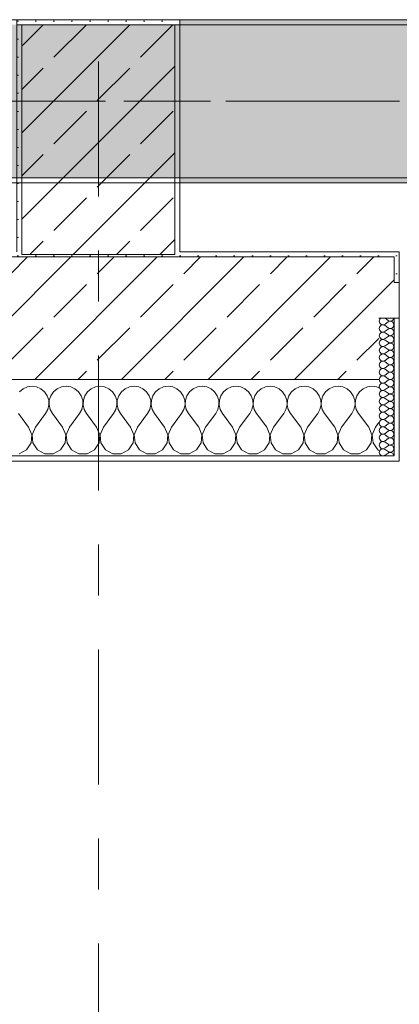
# Model space of a CAD drawing. Header units: metres. Extents: x -3.6 to 84.5, y -11 to 16.8.
# Tile 43 of 225: x 11.2 to 11.9, y -1.2 to 0.7. Entities that reach past the tile are written whole.
import ezdxf

# ---------------------------------------------------------------- set-up
doc = ezdxf.new("R2010")
doc.units = ezdxf.units.M
doc.header["$MEASUREMENT"] = 0
doc.linetypes.add('Achse', pattern=[0.2, 0.1, -0.05, 0, -0.05])
doc.linetypes.add('Strichlinie doppelt', pattern=[0.546806, 0.264583, -0.105833, 0.070556, -0.105833])
for name, color, linetype in [('451 - Universal.Achsen Raster', 7, 'Continuous'), ('604 - Struktur.Wand Aussen', 7, 'Continuous'), ('607 - Struktur.Stütze', 7, 'Continuous'), ('608 - Struktur.Träger', 7, 'Continuous')]:
    doc.layers.add(name, color=color, linetype=linetype)
pattern_1 = [(45, (0, 0), (-0.08485281, 0.08485281), []), (45, (-0.04243, 0.04243), (-0.08485281, 0.08485281), [0.09, -0.03])]
pattern_2 = [(45, (0, 0), (-0.01767767, 0.01767767), [0, -0.025])]
pattern_3 = [(0, (0, 0), (0, 0.08660254), [0, -0.05]), (0, (0.025, 0.0433), (0, 0.08660254), [0, -0.05])]

# ---------------------------------------------------------------- blocks, each defined once
blk = doc.blocks.new('*X72')
at = {"layer": '604 - Struktur.Wand Aussen', "color": 7, "linetype": 'Continuous', "lineweight": 5}
for p, q in [((11.1825, -0.0133), (11.1754, -0.0192)), ((11.1909, -0.0096), (11.1825, -0.0133)), ((11.2, -0.0083), (11.1909, -0.0096)), ((11.2091, -0.0096), (11.2, -0.0083)), ((11.2175, -0.0133), (11.2091, -0.0096)), ((11.2246, -0.0192), (11.2175, -0.0133)), ((11.2298, -0.0268), (11.2246, -0.0192)), ((11.2421, -0.0192), (11.2369, -0.0268)), ((11.2491, -0.0133), (11.2421, -0.0192)), ((11.2576, -0.0096), (11.2491, -0.0133)), ((11.2667, -0.0083), (11.2576, -0.0096)), ((11.2758, -0.0096), (11.2667, -0.0083)), ((11.2842, -0.0133), (11.2758, -0.0096)), ((11.2913, -0.0192), (11.2842, -0.0133)), ((11.2965, -0.0268), (11.2913, -0.0192)), ((11.3087, -0.0192), (11.3035, -0.0268)), ((11.3158, -0.0133), (11.3087, -0.0192)), ((11.3242, -0.0096), (11.3158, -0.0133)), ((11.3333, -0.0083), (11.3242, -0.0096)), ((11.3424, -0.0096), (11.3333, -0.0083)), ((11.3509, -0.0133), (11.3424, -0.0096)), ((11.3579, -0.0192), (11.3509, -0.0133)), ((11.3631, -0.0268), (11.3579, -0.0192)), ((11.3754, -0.0192), (11.3702, -0.0268)), ((11.3825, -0.0133), (11.3754, -0.0192)), ((11.3909, -0.0096), (11.3825, -0.0133)), ((11.4, -0.0083), (11.3909, -0.0096)), ((11.4091, -0.0096), (11.4, -0.0083)), ((11.4175, -0.0133), (11.4091, -0.0096)), ((11.4246, -0.0192), (11.4175, -0.0133)), ((11.4298, -0.0268), (11.4246, -0.0192)), ((11.4421, -0.0192), (11.4369, -0.0268)), ((11.4491, -0.0133), (11.4421, -0.0192)), ((11.4576, -0.0096), (11.4491, -0.0133)), ((11.4667, -0.0083), (11.4576, -0.0096)), ((11.4758, -0.0096), (11.4667, -0.0083)), ((11.4842, -0.0133), (11.4758, -0.0096)), ((11.4913, -0.0192), (11.4842, -0.0133)), ((11.4965, -0.0268), (11.4913, -0.0192)), ((11.5087, -0.0192), (11.5035, -0.0268)), ((11.5158, -0.0133), (11.5087, -0.0192)), ((11.5242, -0.0096), (11.5158, -0.0133)), ((11.5333, -0.0083), (11.5242, -0.0096)), ((11.5424, -0.0096), (11.5333, -0.0083)), ((11.5509, -0.0133), (11.5424, -0.0096)), ((11.5579, -0.0192), (11.5509, -0.0133)), ((11.5631, -0.0268), (11.5579, -0.0192)), ((11.5754, -0.0192), (11.5702, -0.0268)), ((11.5825, -0.0133), (11.5754, -0.0192)), ((11.5909, -0.0096), (11.5825, -0.0133)), ((11.6, -0.0083), (11.5909, -0.0096)), ((11.6091, -0.0096), (11.6, -0.0083)), ((11.6175, -0.0133), (11.6091, -0.0096)), ((11.6246, -0.0192), (11.6175, -0.0133)), ((11.6298, -0.0268), (11.6246, -0.0192)), ((11.6421, -0.0192), (11.6369, -0.0268)), ((11.6491, -0.0133), (11.6421, -0.0192)), ((11.6576, -0.0096), (11.6491, -0.0133)), ((11.6667, -0.0083), (11.6576, -0.0096)), ((11.6758, -0.0096), (11.6667, -0.0083)), ((11.6842, -0.0133), (11.6758, -0.0096)), ((11.6913, -0.0192), (11.6842, -0.0133)), ((11.6965, -0.0268), (11.6913, -0.0192)), ((11.7087, -0.0192), (11.7035, -0.0268)), ((11.7158, -0.0133), (11.7087, -0.0192)), ((11.7242, -0.0096), (11.7158, -0.0133)), ((11.7333, -0.0083), (11.7242, -0.0096)), ((11.7424, -0.0096), (11.7333, -0.0083)), ((11.7509, -0.0133), (11.7424, -0.0096)), ((11.7579, -0.0192), (11.7509, -0.0133)), ((11.7631, -0.0268), (11.7579, -0.0192)), ((11.7754, -0.0192), (11.7702, -0.0268)), ((11.7825, -0.0133), (11.7754, -0.0192)), ((11.7909, -0.0096), (11.7825, -0.0133)), ((11.8, -0.0083), (11.7909, -0.0096)), ((11.8091, -0.0096), (11.8, -0.0083)), ((11.8175, -0.0133), (11.8091, -0.0096)), ((11.8246, -0.0192), (11.8175, -0.0133)), ((11.8298, -0.0268), (11.8246, -0.0192)), ((11.8421, -0.0192), (11.8369, -0.0268)), ((11.8491, -0.0133), (11.8421, -0.0192)), ((11.8576, -0.0096), (11.8491, -0.0133)), ((11.8667, -0.0083), (11.8576, -0.0096)), ((11.8758, -0.0096), (11.8667, -0.0083)), ((11.88, -0.0115), (11.8758, -0.0096)), ((11.2328, -0.0355), (11.2298, -0.0268)), ((11.2332, -0.0447), (11.2328, -0.0355)), ((11.2339, -0.0355), (11.2335, -0.0447)), ((11.2369, -0.0268), (11.2339, -0.0355)), ((11.2994, -0.0355), (11.2965, -0.0268)), ((11.2999, -0.0447), (11.2994, -0.0355)), ((11.3006, -0.0355), (11.3001, -0.0447)), ((11.3035, -0.0268), (11.3006, -0.0355)), ((11.3661, -0.0355), (11.3631, -0.0268)), ((11.3665, -0.0447), (11.3661, -0.0355)), ((11.3672, -0.0355), (11.3668, -0.0447)), ((11.3702, -0.0268), (11.3672, -0.0355)), ((11.4328, -0.0355), (11.4298, -0.0268)), ((11.4332, -0.0447), (11.4328, -0.0355)), ((11.4339, -0.0355), (11.4335, -0.0447)), ((11.4369, -0.0268), (11.4339, -0.0355)), ((11.4994, -0.0355), (11.4965, -0.0268)), ((11.4999, -0.0447), (11.4994, -0.0355)), ((11.5006, -0.0355), (11.5001, -0.0447)), ((11.5035, -0.0268), (11.5006, -0.0355)), ((11.5661, -0.0355), (11.5631, -0.0268)), ((11.5665, -0.0447), (11.5661, -0.0355)), ((11.5672, -0.0355), (11.5668, -0.0447)), ((11.5702, -0.0268), (11.5672, -0.0355)), ((11.6328, -0.0355), (11.6298, -0.0268)), ((11.6332, -0.0447), (11.6328, -0.0355)), ((11.6339, -0.0355), (11.6335, -0.0447)), ((11.6369, -0.0268), (11.6339, -0.0355)), ((11.6994, -0.0355), (11.6965, -0.0268)), ((11.6999, -0.0447), (11.6994, -0.0355)), ((11.7006, -0.0355), (11.7001, -0.0447)), ((11.7035, -0.0268), (11.7006, -0.0355)), ((11.7661, -0.0355), (11.7631, -0.0268)), ((11.7665, -0.0447), (11.7661, -0.0355)), ((11.7672, -0.0355), (11.7668, -0.0447)), ((11.7702, -0.0268), (11.7672, -0.0355)), ((11.8328, -0.0355), (11.8298, -0.0268)), ((11.8332, -0.0447), (11.8328, -0.0355)), ((11.8339, -0.0355), (11.8335, -0.0447)), ((11.8369, -0.0268), (11.8339, -0.0355)), ((11.2267, -0.0617), (11.2311, -0.0536)), ((11.2311, -0.0536), (11.2332, -0.0447)), ((11.2335, -0.0447), (11.2355, -0.0536)), ((11.2355, -0.0536), (11.24, -0.0617)), ((11.2933, -0.0617), (11.2978, -0.0536)), ((11.2978, -0.0536), (11.2999, -0.0447)), ((11.3001, -0.0447), (11.3022, -0.0536)), ((11.3022, -0.0536), (11.3067, -0.0617)), ((11.36, -0.0617), (11.3645, -0.0536)), ((11.3645, -0.0536), (11.3665, -0.0447)), ((11.3668, -0.0447), (11.3689, -0.0536)), ((11.3689, -0.0536), (11.3733, -0.0617)), ((11.4267, -0.0617), (11.4311, -0.0536)), ((11.4311, -0.0536), (11.4332, -0.0447)), ((11.4335, -0.0447), (11.4355, -0.0536)), ((11.4355, -0.0536), (11.44, -0.0617)), ((11.4933, -0.0617), (11.4978, -0.0536)), ((11.4978, -0.0536), (11.4999, -0.0447)), ((11.5001, -0.0447), (11.5022, -0.0536)), ((11.5022, -0.0536), (11.5067, -0.0617)), ((11.56, -0.0617), (11.5645, -0.0536)), ((11.5645, -0.0536), (11.5665, -0.0447)), ((11.5668, -0.0447), (11.5689, -0.0536)), ((11.5689, -0.0536), (11.5733, -0.0617)), ((11.6267, -0.0617), (11.6311, -0.0536)), ((11.6311, -0.0536), (11.6332, -0.0447)), ((11.6335, -0.0447), (11.6355, -0.0536)), ((11.6355, -0.0536), (11.64, -0.0617)), ((11.6933, -0.0617), (11.6978, -0.0536)), ((11.6978, -0.0536), (11.6999, -0.0447)), ((11.7001, -0.0447), (11.7022, -0.0536)), ((11.7022, -0.0536), (11.7067, -0.0617)), ((11.76, -0.0617), (11.7645, -0.0536)), ((11.7645, -0.0536), (11.7665, -0.0447)), ((11.7668, -0.0447), (11.7689, -0.0536)), ((11.7689, -0.0536), (11.7733, -0.0617)), ((11.8267, -0.0617), (11.8311, -0.0536)), ((11.8311, -0.0536), (11.8332, -0.0447)), ((11.8335, -0.0447), (11.8355, -0.0536)), ((11.8355, -0.0536), (11.84, -0.0617)), ((11.1933, -0.0883), (11.1733, -0.0617)), ((11.2067, -0.0883), (11.2267, -0.0617)), ((11.26, -0.0883), (11.24, -0.0617)), ((11.2733, -0.0883), (11.2933, -0.0617)), ((11.3267, -0.0883), (11.3067, -0.0617)), ((11.34, -0.0883), (11.36, -0.0617)), ((11.3933, -0.0883), (11.3733, -0.0617)), ((11.4067, -0.0883), (11.4267, -0.0617)), ((11.46, -0.0883), (11.44, -0.0617)), ((11.4733, -0.0883), (11.4933, -0.0617)), ((11.5267, -0.0883), (11.5067, -0.0617)), ((11.54, -0.0883), (11.56, -0.0617)), ((11.5933, -0.0883), (11.5733, -0.0617)), ((11.6067, -0.0883), (11.6267, -0.0617)), ((11.66, -0.0883), (11.64, -0.0617)), ((11.6733, -0.0883), (11.6933, -0.0617)), ((11.7267, -0.0883), (11.7067, -0.0617)), ((11.74, -0.0883), (11.76, -0.0617)), ((11.7933, -0.0883), (11.7733, -0.0617)), ((11.8067, -0.0883), (11.8267, -0.0617)), ((11.86, -0.0883), (11.84, -0.0617)), ((11.1996, -0.1033), (11.1933, -0.0883)), ((11.2067, -0.0883), (11.2004, -0.1033)), ((11.2663, -0.1033), (11.26, -0.0883)), ((11.2733, -0.0883), (11.267, -0.1033)), ((11.333, -0.1033), (11.3267, -0.0883)), ((11.34, -0.0883), (11.3337, -0.1033)), ((11.3996, -0.1033), (11.3933, -0.0883)), ((11.4067, -0.0883), (11.4004, -0.1033)), ((11.4663, -0.1033), (11.46, -0.0883)), ((11.4733, -0.0883), (11.467, -0.1033)), ((11.533, -0.1033), (11.5267, -0.0883)), ((11.54, -0.0883), (11.5337, -0.1033)), ((11.5996, -0.1033), (11.5933, -0.0883)), ((11.6067, -0.0883), (11.6004, -0.1033)), ((11.6663, -0.1033), (11.66, -0.0883)), ((11.6733, -0.0883), (11.667, -0.1033)), ((11.733, -0.1033), (11.7267, -0.0883)), ((11.74, -0.0883), (11.7337, -0.1033)), ((11.7996, -0.1033), (11.7933, -0.0883)), ((11.8067, -0.0883), (11.8004, -0.1033)), ((11.8663, -0.1033), (11.86, -0.0883)), ((11.8733, -0.0883), (11.867, -0.1033)), ((11.8733, -0.0883), (11.88, -0.0794)), ((11.1981, -0.1195), (11.1996, -0.1033)), ((11.2004, -0.1033), (11.2019, -0.1195)), ((11.2648, -0.1195), (11.2663, -0.1033)), ((11.267, -0.1033), (11.2686, -0.1195)), ((11.3314, -0.1195), (11.333, -0.1033)), ((11.3337, -0.1033), (11.3352, -0.1195)), ((11.3981, -0.1195), (11.3996, -0.1033)), ((11.4004, -0.1033), (11.4019, -0.1195)), ((11.4648, -0.1195), (11.4663, -0.1033)), ((11.467, -0.1033), (11.4686, -0.1195)), ((11.5314, -0.1195), (11.533, -0.1033)), ((11.5337, -0.1033), (11.5352, -0.1195)), ((11.5981, -0.1195), (11.5996, -0.1033)), ((11.6004, -0.1033), (11.6019, -0.1195)), ((11.6648, -0.1195), (11.6663, -0.1033)), ((11.667, -0.1033), (11.6686, -0.1195)), ((11.7314, -0.1195), (11.733, -0.1033)), ((11.7337, -0.1033), (11.7352, -0.1195)), ((11.7981, -0.1195), (11.7996, -0.1033)), ((11.8004, -0.1033), (11.8019, -0.1195)), ((11.8648, -0.1195), (11.8663, -0.1033)), ((11.867, -0.1033), (11.8686, -0.1195)), ((11.1748, -0.1407), (11.1891, -0.133)), ((11.1891, -0.133), (11.1981, -0.1195)), ((11.2019, -0.1195), (11.2109, -0.133)), ((11.2109, -0.133), (11.2252, -0.1407)), ((11.2415, -0.1407), (11.2558, -0.133)), ((11.2558, -0.133), (11.2648, -0.1195)), ((11.2686, -0.1195), (11.2776, -0.133)), ((11.2776, -0.133), (11.2919, -0.1407)), ((11.3081, -0.1407), (11.3224, -0.133)), ((11.3224, -0.133), (11.3314, -0.1195)), ((11.3352, -0.1195), (11.3442, -0.133)), ((11.3442, -0.133), (11.3585, -0.1407)), ((11.3748, -0.1407), (11.3891, -0.133)), ((11.3891, -0.133), (11.3981, -0.1195)), ((11.4019, -0.1195), (11.4109, -0.133)), ((11.4109, -0.133), (11.4252, -0.1407)), ((11.4415, -0.1407), (11.4558, -0.133)), ((11.4558, -0.133), (11.4648, -0.1195)), ((11.4686, -0.1195), (11.4776, -0.133)), ((11.4776, -0.133), (11.4919, -0.1407)), ((11.5081, -0.1407), (11.5224, -0.133)), ((11.5224, -0.133), (11.5314, -0.1195)), ((11.5352, -0.1195), (11.5442, -0.133)), ((11.5442, -0.133), (11.5585, -0.1407)), ((11.5748, -0.1407), (11.5891, -0.133)), ((11.5891, -0.133), (11.5981, -0.1195)), ((11.6019, -0.1195), (11.6109, -0.133)), ((11.6109, -0.133), (11.6252, -0.1407)), ((11.6415, -0.1407), (11.6558, -0.133)), ((11.6558, -0.133), (11.6648, -0.1195)), ((11.6686, -0.1195), (11.6776, -0.133)), ((11.6776, -0.133), (11.6919, -0.1407)), ((11.7081, -0.1407), (11.7224, -0.133)), ((11.7224, -0.133), (11.7314, -0.1195)), ((11.7352, -0.1195), (11.7442, -0.133)), ((11.7442, -0.133), (11.7585, -0.1407)), ((11.7748, -0.1407), (11.7891, -0.133)), ((11.7891, -0.133), (11.7981, -0.1195)), ((11.8019, -0.1195), (11.8109, -0.133)), ((11.8109, -0.133), (11.8252, -0.1407)), ((11.8415, -0.1407), (11.8558, -0.133)), ((11.8558, -0.133), (11.8648, -0.1195)), ((11.8686, -0.1195), (11.8776, -0.133)), ((11.8776, -0.133), (11.88, -0.1343)), ((11.2252, -0.1407), (11.2415, -0.1407)), ((11.2919, -0.1407), (11.3081, -0.1407)), ((11.3585, -0.1407), (11.3748, -0.1407)), ((11.4252, -0.1407), (11.4415, -0.1407)), ((11.4919, -0.1407), (11.5081, -0.1407)), ((11.5585, -0.1407), (11.5748, -0.1407)), ((11.6252, -0.1407), (11.6415, -0.1407)), ((11.6919, -0.1407), (11.7081, -0.1407)), ((11.7585, -0.1407), (11.7748, -0.1407)), ((11.8252, -0.1407), (11.8415, -0.1407))]:
    blk.add_line(p, q, dxfattribs=at)
blk = doc.blocks.new('*X99')
at = {"layer": '604 - Struktur.Wand Aussen', "color": 7, "linetype": 'Continuous', "lineweight": 5}
for p, q in [((11.8818, 0.123), (11.8807, 0.1193)), ((11.8807, 0.1193), (11.8818, 0.1155)), ((11.8839, 0.125), (11.8818, 0.123)), ((11.8921, 0.125), (11.8979, 0.1207)), ((11.8921, 0.1136), (11.8979, 0.1179)), ((11.8979, 0.1207), (11.8996, 0.1198)), ((11.8996, 0.1188), (11.8979, 0.1179)), ((11.8996, 0.1198), (11.9015, 0.1193)), ((11.9015, 0.1193), (11.8996, 0.1188)), ((11.9015, 0.1193), (11.9035, 0.1194)), ((11.9035, 0.1192), (11.9015, 0.1193)), ((11.9035, 0.1194), (11.9053, 0.12)), ((11.9053, 0.1185), (11.9035, 0.1192)), ((11.9053, 0.12), (11.907, 0.1212)), ((11.907, 0.1174), (11.9053, 0.1185)), ((11.907, 0.1212), (11.9082, 0.1227)), ((11.9082, 0.1159), (11.907, 0.1174)), ((11.9082, 0.1227), (11.909, 0.1245)), ((11.909, 0.1141), (11.9082, 0.1159)), ((11.909, 0.1245), (11.9091, 0.125)), ((11.8818, 0.1088), (11.8807, 0.105)), ((11.8807, 0.105), (11.8818, 0.1012)), ((11.8818, 0.1155), (11.8847, 0.1129)), ((11.8847, 0.1114), (11.8818, 0.1088)), ((11.8818, 0.1012), (11.8847, 0.0986)), ((11.8847, 0.0971), (11.8818, 0.0945)), ((11.8847, 0.1129), (11.8885, 0.1122)), ((11.8885, 0.1121), (11.8847, 0.1114)), ((11.8847, 0.0986), (11.8885, 0.0979)), ((11.8885, 0.0978), (11.8847, 0.0971)), ((11.8885, 0.1122), (11.8921, 0.1136)), ((11.8921, 0.1107), (11.8885, 0.1121)), ((11.8885, 0.0979), (11.8921, 0.0993)), ((11.8921, 0.0964), (11.8885, 0.0978)), ((11.8921, 0.1107), (11.8979, 0.1064)), ((11.8921, 0.0993), (11.8979, 0.1036)), ((11.8979, 0.1064), (11.8996, 0.1055)), ((11.8996, 0.1045), (11.8979, 0.1036)), ((11.8996, 0.1055), (11.9015, 0.105)), ((11.9015, 0.105), (11.8996, 0.1045)), ((11.9015, 0.105), (11.9035, 0.1051)), ((11.9035, 0.1049), (11.9015, 0.105)), ((11.9035, 0.1051), (11.9053, 0.1058)), ((11.9053, 0.1042), (11.9035, 0.1049)), ((11.9053, 0.1058), (11.907, 0.1069)), ((11.907, 0.1031), (11.9053, 0.1042)), ((11.907, 0.1069), (11.9082, 0.1084)), ((11.9082, 0.1016), (11.907, 0.1031)), ((11.9082, 0.1084), (11.909, 0.1102)), ((11.909, 0.0998), (11.9082, 0.1016)), ((11.9093, 0.1121), (11.909, 0.1141)), ((11.909, 0.1102), (11.9093, 0.1121)), ((11.9093, 0.0979), (11.909, 0.0998)), ((11.909, 0.0959), (11.9093, 0.0979)), ((11.8818, 0.0945), (11.8807, 0.0907)), ((11.8807, 0.0907), (11.8818, 0.087)), ((11.8818, 0.0802), (11.8807, 0.0764)), ((11.8818, 0.087), (11.8847, 0.0843)), ((11.8847, 0.0828), (11.8818, 0.0802)), ((11.8847, 0.0843), (11.8885, 0.0836)), ((11.8885, 0.0835), (11.8847, 0.0828)), ((11.8885, 0.0836), (11.8921, 0.085)), ((11.8921, 0.0821), (11.8885, 0.0835)), ((11.8921, 0.0964), (11.8979, 0.0921)), ((11.8921, 0.085), (11.8979, 0.0893)), ((11.8921, 0.0821), (11.8979, 0.0779)), ((11.8979, 0.0921), (11.8996, 0.0912)), ((11.8996, 0.0902), (11.8979, 0.0893)), ((11.8979, 0.0779), (11.8996, 0.0769)), ((11.8996, 0.0912), (11.9015, 0.0907)), ((11.9015, 0.0907), (11.8996, 0.0902)), ((11.9015, 0.0907), (11.9035, 0.0908)), ((11.9035, 0.0906), (11.9015, 0.0907)), ((11.9035, 0.0908), (11.9053, 0.0915)), ((11.9053, 0.09), (11.9035, 0.0906)), ((11.9035, 0.0766), (11.9053, 0.0772)), ((11.9053, 0.0915), (11.907, 0.0926)), ((11.907, 0.0888), (11.9053, 0.09)), ((11.9053, 0.0772), (11.907, 0.0783)), ((11.907, 0.0926), (11.9082, 0.0941)), ((11.9082, 0.0873), (11.907, 0.0888)), ((11.907, 0.0783), (11.9082, 0.0798)), ((11.9082, 0.0941), (11.909, 0.0959)), ((11.909, 0.0855), (11.9082, 0.0873)), ((11.9082, 0.0798), (11.909, 0.0816)), ((11.9093, 0.0836), (11.909, 0.0855)), ((11.909, 0.0816), (11.9093, 0.0836)), ((11.8807, 0.0764), (11.8818, 0.0727)), ((11.8818, 0.0659), (11.8807, 0.0621)), ((11.8807, 0.0621), (11.8818, 0.0584)), ((11.8818, 0.0727), (11.8847, 0.07)), ((11.8847, 0.0685), (11.8818, 0.0659)), ((11.8818, 0.0584), (11.8847, 0.0558)), ((11.8847, 0.07), (11.8885, 0.0693)), ((11.8885, 0.0693), (11.8847, 0.0685)), ((11.8885, 0.0693), (11.8921, 0.0707)), ((11.8921, 0.0679), (11.8885, 0.0693)), ((11.8921, 0.0707), (11.8979, 0.075)), ((11.8921, 0.0679), (11.8979, 0.0636)), ((11.8921, 0.0564), (11.8979, 0.0607)), ((11.8996, 0.076), (11.8979, 0.075)), ((11.8979, 0.0636), (11.8996, 0.0626)), ((11.8996, 0.0617), (11.8979, 0.0607)), ((11.8996, 0.0769), (11.9015, 0.0765)), ((11.9015, 0.0764), (11.8996, 0.076)), ((11.8996, 0.0626), (11.9015, 0.0622)), ((11.9015, 0.0621), (11.8996, 0.0617)), ((11.9015, 0.0765), (11.9035, 0.0766)), ((11.9035, 0.0763), (11.9015, 0.0764)), ((11.9015, 0.0622), (11.9035, 0.0623)), ((11.9035, 0.062), (11.9015, 0.0621)), ((11.9053, 0.0757), (11.9035, 0.0763)), ((11.9035, 0.0623), (11.9053, 0.0629)), ((11.9053, 0.0614), (11.9035, 0.062)), ((11.907, 0.0746), (11.9053, 0.0757)), ((11.9053, 0.0629), (11.907, 0.064)), ((11.907, 0.0603), (11.9053, 0.0614)), ((11.9082, 0.073), (11.907, 0.0746)), ((11.907, 0.064), (11.9082, 0.0655)), ((11.9082, 0.0588), (11.907, 0.0603)), ((11.909, 0.0712), (11.9082, 0.073)), ((11.9082, 0.0655), (11.909, 0.0673)), ((11.909, 0.057), (11.9082, 0.0588)), ((11.9093, 0.0693), (11.909, 0.0712)), ((11.909, 0.0673), (11.9093, 0.0693)), ((11.8818, 0.0516), (11.8807, 0.0479)), ((11.8807, 0.0479), (11.8818, 0.0441)), ((11.8847, 0.0542), (11.8818, 0.0516)), ((11.8818, 0.0441), (11.8847, 0.0415)), ((11.8847, 0.04), (11.8818, 0.0373)), ((11.8847, 0.0558), (11.8885, 0.055)), ((11.8885, 0.055), (11.8847, 0.0542)), ((11.8847, 0.0415), (11.8885, 0.0407)), ((11.8885, 0.0407), (11.8847, 0.04)), ((11.8885, 0.055), (11.8921, 0.0564)), ((11.8921, 0.0536), (11.8885, 0.055)), ((11.8885, 0.0407), (11.8921, 0.0421)), ((11.8921, 0.0393), (11.8885, 0.0407)), ((11.8921, 0.0536), (11.8979, 0.0493)), ((11.8921, 0.0421), (11.8979, 0.0464)), ((11.8921, 0.0393), (11.8979, 0.035)), ((11.8979, 0.0493), (11.8996, 0.0483)), ((11.8996, 0.0474), (11.8979, 0.0464)), ((11.8996, 0.0483), (11.9015, 0.0479)), ((11.9015, 0.0478), (11.8996, 0.0474)), ((11.9015, 0.0479), (11.9035, 0.048)), ((11.9035, 0.0477), (11.9015, 0.0478)), ((11.9035, 0.048), (11.9053, 0.0486)), ((11.9053, 0.0471), (11.9035, 0.0477)), ((11.9053, 0.0486), (11.907, 0.0497)), ((11.907, 0.046), (11.9053, 0.0471)), ((11.907, 0.0497), (11.9082, 0.0512)), ((11.9082, 0.0445), (11.907, 0.046)), ((11.9082, 0.0512), (11.909, 0.053)), ((11.909, 0.0427), (11.9082, 0.0445)), ((11.9082, 0.037), (11.909, 0.0388)), ((11.9093, 0.055), (11.909, 0.057)), ((11.909, 0.053), (11.9093, 0.055)), ((11.9093, 0.0407), (11.909, 0.0427)), ((11.909, 0.0388), (11.9093, 0.0407)), ((11.8818, 0.0373), (11.8807, 0.0336)), ((11.8807, 0.0336), (11.8818, 0.0298)), ((11.8818, 0.023), (11.8807, 0.0193)), ((11.8818, 0.0298), (11.8847, 0.0272)), ((11.8847, 0.0257), (11.8818, 0.023)), ((11.8847, 0.0272), (11.8885, 0.0265)), ((11.8885, 0.0264), (11.8847, 0.0257)), ((11.8885, 0.0265), (11.8921, 0.0279)), ((11.8921, 0.025), (11.8885, 0.0264)), ((11.8921, 0.0279), (11.8979, 0.0321)), ((11.8921, 0.025), (11.8979, 0.0207)), ((11.8979, 0.035), (11.8996, 0.034)), ((11.8996, 0.0331), (11.8979, 0.0321)), ((11.8979, 0.0207), (11.8996, 0.0198)), ((11.8996, 0.034), (11.9015, 0.0336)), ((11.9015, 0.0335), (11.8996, 0.0331)), ((11.8996, 0.0198), (11.9015, 0.0193)), ((11.9015, 0.0336), (11.9035, 0.0337)), ((11.9035, 0.0334), (11.9015, 0.0335)), ((11.9015, 0.0193), (11.9035, 0.0194)), ((11.9035, 0.0337), (11.9053, 0.0343)), ((11.9053, 0.0328), (11.9035, 0.0334)), ((11.9035, 0.0194), (11.9053, 0.02)), ((11.9053, 0.0343), (11.907, 0.0354)), ((11.907, 0.0317), (11.9053, 0.0328)), ((11.9053, 0.02), (11.907, 0.0212)), ((11.907, 0.0354), (11.9082, 0.037)), ((11.9082, 0.0302), (11.907, 0.0317)), ((11.907, 0.0212), (11.9082, 0.0227)), ((11.909, 0.0284), (11.9082, 0.0302)), ((11.9082, 0.0227), (11.909, 0.0245)), ((11.9093, 0.0264), (11.909, 0.0284)), ((11.909, 0.0245), (11.9093, 0.0264)), ((11.8807, 0.0193), (11.8818, 0.0155)), ((11.8818, 0.0088), (11.8807, 0.005)), ((11.8807, 0.005), (11.8818, 0.0012)), ((11.8818, 0.0155), (11.8847, 0.0129)), ((11.8847, 0.0114), (11.8818, 0.0088)), ((11.8818, 0.0012), (11.8847, -0.0014)), ((11.8847, 0.0129), (11.8885, 0.0122)), ((11.8885, 0.0121), (11.8847, 0.0114)), ((11.8885, 0.0122), (11.8921, 0.0136)), ((11.8921, 0.0107), (11.8885, 0.0121)), ((11.8921, 0.0136), (11.8979, 0.0179)), ((11.8921, 0.0107), (11.8979, 0.0064)), ((11.8921, -0.0007), (11.8979, 0.0036)), ((11.8996, 0.0188), (11.8979, 0.0179)), ((11.8979, 0.0064), (11.8996, 0.0055)), ((11.8996, 0.0045), (11.8979, 0.0036)), ((11.9015, 0.0193), (11.8996, 0.0188)), ((11.8996, 0.0055), (11.9015, 0.005)), ((11.9015, 0.005), (11.8996, 0.0045)), ((11.9035, 0.0192), (11.9015, 0.0193)), ((11.9015, 0.005), (11.9035, 0.0051)), ((11.9035, 0.0049), (11.9015, 0.005)), ((11.9053, 0.0185), (11.9035, 0.0192)), ((11.9035, 0.0051), (11.9053, 0.0058)), ((11.9053, 0.0042), (11.9035, 0.0049)), ((11.907, 0.0174), (11.9053, 0.0185)), ((11.9053, 0.0058), (11.907, 0.0069)), ((11.907, 0.0031), (11.9053, 0.0042)), ((11.9082, 0.0159), (11.907, 0.0174)), ((11.907, 0.0069), (11.9082, 0.0084)), ((11.9082, 0.0016), (11.907, 0.0031)), ((11.909, 0.0141), (11.9082, 0.0159)), ((11.9082, 0.0084), (11.909, 0.0102)), ((11.909, -0.0002), (11.9082, 0.0016)), ((11.9093, 0.0121), (11.909, 0.0141)), ((11.909, 0.0102), (11.9093, 0.0121)), ((11.8818, -0.0055), (11.8807, -0.0093)), ((11.8807, -0.0093), (11.8818, -0.013)), ((11.8847, -0.0029), (11.8818, -0.0055)), ((11.8818, -0.013), (11.8847, -0.0157)), ((11.8847, -0.0172), (11.8818, -0.0198)), ((11.8847, -0.0014), (11.8885, -0.0021)), ((11.8885, -0.0022), (11.8847, -0.0029)), ((11.8847, -0.0157), (11.8885, -0.0164)), ((11.8885, -0.0165), (11.8847, -0.0172)), ((11.8885, -0.0021), (11.8921, -0.0007)), ((11.8921, -0.0036), (11.8885, -0.0022)), ((11.8885, -0.0164), (11.8921, -0.015)), ((11.8921, -0.0179), (11.8885, -0.0165)), ((11.8921, -0.0036), (11.8979, -0.0079)), ((11.8921, -0.015), (11.8979, -0.0107)), ((11.8921, -0.0179), (11.8979, -0.0221)), ((11.8979, -0.0079), (11.8996, -0.0088)), ((11.8996, -0.0098), (11.8979, -0.0107)), ((11.8996, -0.0088), (11.9015, -0.0093)), ((11.9015, -0.0093), (11.8996, -0.0098)), ((11.9015, -0.0093), (11.9035, -0.0092)), ((11.9035, -0.0094), (11.9015, -0.0093)), ((11.9035, -0.0092), (11.9053, -0.0085)), ((11.9053, -0.01), (11.9035, -0.0094)), ((11.9053, -0.0085), (11.907, -0.0074)), ((11.907, -0.0112), (11.9053, -0.01)), ((11.907, -0.0074), (11.9082, -0.0059)), ((11.9082, -0.0127), (11.907, -0.0112)), ((11.9082, -0.0059), (11.909, -0.0041)), ((11.909, -0.0145), (11.9082, -0.0127)), ((11.9082, -0.0202), (11.909, -0.0184)), ((11.9093, -0.0021), (11.909, -0.0002)), ((11.909, -0.0041), (11.9093, -0.0021)), ((11.9093, -0.0164), (11.909, -0.0145)), ((11.909, -0.0184), (11.9093, -0.0164)), ((11.8818, -0.0198), (11.8807, -0.0236)), ((11.8807, -0.0236), (11.8818, -0.0273)), ((11.8818, -0.0341), (11.8807, -0.0379)), ((11.8807, -0.0379), (11.8818, -0.0416)), ((11.8818, -0.0273), (11.8847, -0.03)), ((11.8847, -0.0315), (11.8818, -0.0341)), ((11.8847, -0.03), (11.8885, -0.0307)), ((11.8885, -0.0307), (11.8847, -0.0315)), ((11.8885, -0.0307), (11.8921, -0.0293)), ((11.8921, -0.0321), (11.8885, -0.0307)), ((11.8921, -0.0293), (11.8979, -0.025)), ((11.8921, -0.0321), (11.8979, -0.0364)), ((11.8979, -0.0221), (11.8996, -0.0231)), ((11.8996, -0.024), (11.8979, -0.025)), ((11.8979, -0.0364), (11.8996, -0.0374)), ((11.8996, -0.0383), (11.8979, -0.0393)), ((11.8996, -0.0231), (11.9015, -0.0235)), ((11.9015, -0.0236), (11.8996, -0.024)), ((11.8996, -0.0374), (11.9015, -0.0378)), ((11.9015, -0.0379), (11.8996, -0.0383)), ((11.9015, -0.0235), (11.9035, -0.0234)), ((11.9035, -0.0237), (11.9015, -0.0236)), ((11.9015, -0.0378), (11.9035, -0.0377)), ((11.9035, -0.038), (11.9015, -0.0379)), ((11.9035, -0.0234), (11.9053, -0.0228)), ((11.9053, -0.0243), (11.9035, -0.0237)), ((11.9035, -0.0377), (11.9053, -0.0371)), ((11.9053, -0.0386), (11.9035, -0.038)), ((11.9053, -0.0228), (11.907, -0.0217)), ((11.907, -0.0254), (11.9053, -0.0243)), ((11.9053, -0.0371), (11.907, -0.036)), ((11.907, -0.0217), (11.9082, -0.0202)), ((11.9082, -0.027), (11.907, -0.0254)), ((11.907, -0.036), (11.9082, -0.0345)), ((11.909, -0.0288), (11.9082, -0.027)), ((11.9082, -0.0345), (11.909, -0.0327)), ((11.9093, -0.0307), (11.909, -0.0288)), ((11.909, -0.0327), (11.9093, -0.0307)), ((11.8818, -0.0484), (11.8807, -0.0521)), ((11.8807, -0.0521), (11.8818, -0.0559)), ((11.8818, -0.0416), (11.8847, -0.0442)), ((11.8847, -0.0458), (11.8818, -0.0484)), ((11.8818, -0.0559), (11.8847, -0.0585)), ((11.8847, -0.0442), (11.8885, -0.045)), ((11.8885, -0.045), (11.8847, -0.0458)), ((11.8885, -0.045), (11.8921, -0.0436)), ((11.8921, -0.0464), (11.8885, -0.045)), ((11.8885, -0.0593), (11.8921, -0.0579)), ((11.8921, -0.0436), (11.8979, -0.0393)), ((11.8921, -0.0464), (11.8979, -0.0507)), ((11.8921, -0.0579), (11.8979, -0.0536)), ((11.8979, -0.0507), (11.8996, -0.0517)), ((11.8996, -0.0526), (11.8979, -0.0536)), ((11.8996, -0.0517), (11.9015, -0.0521)), ((11.9015, -0.0522), (11.8996, -0.0526)), ((11.9015, -0.0521), (11.9035, -0.052)), ((11.9035, -0.0523), (11.9015, -0.0522)), ((11.9035, -0.052), (11.9053, -0.0514)), ((11.9053, -0.0529), (11.9035, -0.0523)), ((11.907, -0.0397), (11.9053, -0.0386)), ((11.9053, -0.0514), (11.907, -0.0503)), ((11.907, -0.054), (11.9053, -0.0529)), ((11.9082, -0.0412), (11.907, -0.0397)), ((11.907, -0.0503), (11.9082, -0.0488)), ((11.9082, -0.0555), (11.907, -0.054)), ((11.909, -0.043), (11.9082, -0.0412)), ((11.9082, -0.0488), (11.909, -0.047)), ((11.909, -0.0573), (11.9082, -0.0555)), ((11.9093, -0.045), (11.909, -0.043)), ((11.909, -0.047), (11.9093, -0.045)), ((11.9093, -0.0593), (11.909, -0.0573)), ((11.8818, -0.0627), (11.8807, -0.0664)), ((11.8807, -0.0664), (11.8818, -0.0702)), ((11.8818, -0.077), (11.8807, -0.0807)), ((11.8847, -0.06), (11.8818, -0.0627)), ((11.8818, -0.0702), (11.8847, -0.0728)), ((11.8847, -0.0743), (11.8818, -0.077)), ((11.8847, -0.0585), (11.8885, -0.0593)), ((11.8885, -0.0593), (11.8847, -0.06)), ((11.8847, -0.0728), (11.8885, -0.0735)), ((11.8885, -0.0736), (11.8847, -0.0743)), ((11.8921, -0.0607), (11.8885, -0.0593)), ((11.8885, -0.0735), (11.8921, -0.0721)), ((11.8921, -0.075), (11.8885, -0.0736)), ((11.8921, -0.0607), (11.8979, -0.065)), ((11.8921, -0.0721), (11.8979, -0.0679)), ((11.8921, -0.075), (11.8979, -0.0793)), ((11.8979, -0.065), (11.8996, -0.066)), ((11.8996, -0.0669), (11.8979, -0.0679)), ((11.8996, -0.066), (11.9015, -0.0664)), ((11.9015, -0.0665), (11.8996, -0.0669)), ((11.9015, -0.0664), (11.9035, -0.0663)), ((11.9035, -0.0666), (11.9015, -0.0665)), ((11.9035, -0.0663), (11.9053, -0.0657)), ((11.9053, -0.0672), (11.9035, -0.0666)), ((11.9053, -0.0657), (11.907, -0.0646)), ((11.907, -0.0683), (11.9053, -0.0672)), ((11.907, -0.0646), (11.9082, -0.063)), ((11.9082, -0.0698), (11.907, -0.0683)), ((11.9082, -0.063), (11.909, -0.0612)), ((11.909, -0.0716), (11.9082, -0.0698)), ((11.9082, -0.0773), (11.909, -0.0755)), ((11.909, -0.0612), (11.9093, -0.0593)), ((11.9093, -0.0736), (11.909, -0.0716)), ((11.909, -0.0755), (11.9093, -0.0736)), ((11.8807, -0.0807), (11.8818, -0.0845)), ((11.8818, -0.0912), (11.8807, -0.095)), ((11.8807, -0.095), (11.8818, -0.0988)), ((11.8818, -0.0845), (11.8847, -0.0871)), ((11.8847, -0.0886), (11.8818, -0.0912)), ((11.8847, -0.0871), (11.8885, -0.0878)), ((11.8885, -0.0879), (11.8847, -0.0886)), ((11.8885, -0.0878), (11.8921, -0.0864)), ((11.8921, -0.0893), (11.8885, -0.0879)), ((11.8921, -0.0864), (11.8979, -0.0821)), ((11.8921, -0.0893), (11.8979, -0.0936)), ((11.8921, -0.1007), (11.8979, -0.0964)), ((11.8979, -0.0793), (11.8996, -0.0802)), ((11.8996, -0.0812), (11.8979, -0.0821)), ((11.8979, -0.0936), (11.8996, -0.0945)), ((11.8996, -0.0955), (11.8979, -0.0964)), ((11.8996, -0.0802), (11.9015, -0.0807)), ((11.9015, -0.0807), (11.8996, -0.0812)), ((11.8996, -0.0945), (11.9015, -0.095)), ((11.9015, -0.095), (11.8996, -0.0955)), ((11.9015, -0.0807), (11.9035, -0.0806)), ((11.9035, -0.0808), (11.9015, -0.0807)), ((11.9015, -0.095), (11.9035, -0.0949)), ((11.9035, -0.0951), (11.9015, -0.095)), ((11.9035, -0.0806), (11.9053, -0.08)), ((11.9053, -0.0815), (11.9035, -0.0808)), ((11.9035, -0.0949), (11.9053, -0.0942)), ((11.9053, -0.0958), (11.9035, -0.0951)), ((11.9053, -0.08), (11.907, -0.0788)), ((11.907, -0.0826), (11.9053, -0.0815)), ((11.9053, -0.0942), (11.907, -0.0931)), ((11.907, -0.0969), (11.9053, -0.0958)), ((11.907, -0.0788), (11.9082, -0.0773)), ((11.9082, -0.0841), (11.907, -0.0826)), ((11.907, -0.0931), (11.9082, -0.0916)), ((11.909, -0.0859), (11.9082, -0.0841)), ((11.9082, -0.0916), (11.909, -0.0898)), ((11.9093, -0.0879), (11.909, -0.0859)), ((11.909, -0.0898), (11.9093, -0.0879)), ((11.8818, -0.1055), (11.8807, -0.1093)), ((11.8807, -0.1093), (11.8818, -0.113)), ((11.8818, -0.0988), (11.8847, -0.1014)), ((11.8847, -0.1029), (11.8818, -0.1055)), ((11.8818, -0.113), (11.8847, -0.1157)), ((11.8847, -0.1014), (11.8885, -0.1021)), ((11.8885, -0.1022), (11.8847, -0.1029)), ((11.8847, -0.1157), (11.8885, -0.1164)), ((11.8885, -0.1021), (11.8921, -0.1007)), ((11.8921, -0.1036), (11.8885, -0.1022)), ((11.8885, -0.1164), (11.8921, -0.115)), ((11.8921, -0.1036), (11.8979, -0.1079)), ((11.8921, -0.115), (11.8979, -0.1107)), ((11.8979, -0.1079), (11.8996, -0.1088)), ((11.8996, -0.1098), (11.8979, -0.1107)), ((11.8996, -0.1088), (11.9015, -0.1093)), ((11.9015, -0.1093), (11.8996, -0.1098)), ((11.9015, -0.1093), (11.9035, -0.1092)), ((11.9035, -0.1094), (11.9015, -0.1093)), ((11.9035, -0.1092), (11.9053, -0.1085)), ((11.9053, -0.11), (11.9035, -0.1094)), ((11.9053, -0.1085), (11.907, -0.1074)), ((11.907, -0.1112), (11.9053, -0.11)), ((11.9082, -0.0984), (11.907, -0.0969)), ((11.907, -0.1074), (11.9082, -0.1059)), ((11.9082, -0.1127), (11.907, -0.1112)), ((11.909, -0.1002), (11.9082, -0.0984)), ((11.9082, -0.1059), (11.909, -0.1041)), ((11.909, -0.1145), (11.9082, -0.1127)), ((11.9093, -0.1021), (11.909, -0.1002)), ((11.909, -0.1041), (11.9093, -0.1021)), ((11.9093, -0.1164), (11.909, -0.1145)), ((11.8818, -0.1198), (11.8807, -0.1236)), ((11.8807, -0.1236), (11.8818, -0.1273)), ((11.8818, -0.1341), (11.8807, -0.1379)), ((11.8847, -0.1172), (11.8818, -0.1198)), ((11.8818, -0.1273), (11.8847, -0.13)), ((11.8847, -0.1315), (11.8818, -0.1341)), ((11.8885, -0.1165), (11.8847, -0.1172)), ((11.8847, -0.13), (11.8885, -0.1307)), ((11.8885, -0.1307), (11.8847, -0.1315)), ((11.8921, -0.1179), (11.8885, -0.1165)), ((11.8885, -0.1307), (11.8921, -0.1293)), ((11.8921, -0.1321), (11.8885, -0.1307)), ((11.8921, -0.1179), (11.8979, -0.1221)), ((11.8921, -0.1293), (11.8979, -0.125)), ((11.8921, -0.1321), (11.8979, -0.1364)), ((11.8979, -0.1221), (11.8996, -0.1231)), ((11.8996, -0.124), (11.8979, -0.125)), ((11.8996, -0.1231), (11.9015, -0.1235)), ((11.9015, -0.1236), (11.8996, -0.124)), ((11.9015, -0.1235), (11.9035, -0.1234)), ((11.9035, -0.1237), (11.9015, -0.1236)), ((11.9035, -0.1234), (11.9053, -0.1228)), ((11.9053, -0.1243), (11.9035, -0.1237)), ((11.9053, -0.1228), (11.907, -0.1217)), ((11.907, -0.1254), (11.9053, -0.1243)), ((11.907, -0.1217), (11.9082, -0.1202)), ((11.9082, -0.127), (11.907, -0.1254)), ((11.907, -0.136), (11.9082, -0.1345)), ((11.9082, -0.1202), (11.909, -0.1184)), ((11.909, -0.1288), (11.9082, -0.127)), ((11.9082, -0.1345), (11.909, -0.1327)), ((11.909, -0.1184), (11.9093, -0.1164)), ((11.9093, -0.1307), (11.909, -0.1288)), ((11.909, -0.1327), (11.9093, -0.1307)), ((11.8807, -0.1379), (11.8818, -0.1416)), ((11.8818, -0.1416), (11.8847, -0.1442)), ((11.8847, -0.1442), (11.8885, -0.145)), ((11.8885, -0.145), (11.8921, -0.1436)), ((11.8921, -0.1436), (11.8979, -0.1393)), ((11.8979, -0.1364), (11.8996, -0.1374)), ((11.8996, -0.1383), (11.8979, -0.1393)), ((11.8996, -0.1374), (11.9015, -0.1378)), ((11.9015, -0.1379), (11.8996, -0.1383)), ((11.9015, -0.1378), (11.9035, -0.1377)), ((11.9035, -0.138), (11.9015, -0.1379)), ((11.9035, -0.1377), (11.9053, -0.1371)), ((11.9053, -0.1386), (11.9035, -0.138)), ((11.9053, -0.1371), (11.907, -0.136)), ((11.907, -0.1397), (11.9053, -0.1386)), ((11.9082, -0.1412), (11.907, -0.1397)), ((11.909, -0.143), (11.9082, -0.1412)), ((11.9093, -0.145), (11.909, -0.143))]:
    blk.add_line(p, q, dxfattribs=at)

msp = doc.modelspace()

# ---------------------------------------------------------------- hatches: boundary and pattern name
at = {"layer": '604 - Struktur.Wand Aussen', "linetype": 'Continuous', "lineweight": 0, "true_color": 0x000000}
h = msp.add_hatch(dxfattribs=at)
h.set_pattern_fill('Gips_0001', color=18, style=0, pattern_type=2)
h.set_pattern_definition(pattern_2)
h.paths.add_polyline_path([(11.49, 0.255), (11.49, 0.245), (11.91, 0.245), (11.91, 0.255)])
h = msp.add_hatch(dxfattribs=at)
h.set_pattern_fill('Gips_0001', color=18, style=0, pattern_type=2)
h.set_pattern_definition(pattern_2)
h.paths.add_polyline_path([(11.91, 0.255), (11.91, 0.195), (11.92, 0.195), (11.92, 0.255)])
h = msp.add_hatch(dxfattribs=at)
h.set_pattern_fill('Beton__Stahlbeton_0001', color=18, style=0, pattern_type=2)
h.set_pattern_definition(pattern_1)
h.paths.add_polyline_path([(10.73, 0.195), (10.72, 0.195), (10.72, 0.125), (10.73, 0.125), (10.76, 0.125), (10.76, 0.005), (11.88, 0.005), (11.88, 0.125), (11.91, 0.125), (11.92, 0.125), (11.92, 0.195), (11.91, 0.195), (11.91, 0.245), (10.73, 0.245)])
h = msp.add_hatch(dxfattribs=at)
h.set_pattern_fill('Verputz_0001', color=18, style=0, pattern_type=2)
h.set_pattern_definition(pattern_3)
h.paths.add_polyline_path([(11.91, -0.155), (11.92, -0.155), (11.92, 0.125), (11.91, 0.125)])
h = msp.add_hatch(dxfattribs=at)
h.set_pattern_fill('Verputz_0001', color=18, style=0, pattern_type=2)
h.set_pattern_definition(pattern_3)
h.paths.add_polyline_path([(10.73, -0.155), (11.91, -0.155), (11.91, -0.145), (10.73, -0.145)])
at = {"layer": '607 - Struktur.Stütze', "linetype": 'Continuous', "lineweight": 0, "true_color": 0x000000}
h = msp.add_hatch(dxfattribs=at)
h.set_pattern_fill('Gips_0001', color=18, style=0, pattern_type=2)
h.set_pattern_definition(pattern_2)
h.paths.add_polyline_path([(11.17, 0.71), (11.17, 0.255), (11.18, 0.255), (11.18, 0.7), (11.48, 0.7), (11.48, 0.255), (11.49, 0.255), (11.49, 0.71)])
h = msp.add_hatch(dxfattribs=at)
h.set_pattern_fill('Beton__Stahlbeton_0001', color=18, style=0, pattern_type=2)
h.set_pattern_definition(pattern_1)
h.paths.add_polyline_path([(11.18, 0.25), (11.48, 0.25), (11.48, 0.7), (11.18, 0.7)])
h = msp.add_hatch(dxfattribs=at)
h.set_pattern_fill('Gips_0001', color=18, style=0, pattern_type=2)
h.set_pattern_definition(pattern_2)
h.paths.add_polyline_path([(11.17, 0.255), (11.17, 0.245), (11.49, 0.245), (11.49, 0.255), (11.48, 0.255), (11.48, 0.25), (11.18, 0.25), (11.18, 0.255)])
at = {"layer": '608 - Struktur.Träger', "linetype": 'Continuous', "lineweight": 0, "true_color": 0x000000}
h = msp.add_hatch(dxfattribs=at)
h.set_pattern_fill('Beton__Stahlbeton_0001', color=18, style=0, pattern_type=2)
h.set_pattern_definition(pattern_1)
h.paths.add_polyline_path([(0.69, 0.7), (0.38, 0.7), (0.38, 0.4), (0.69, 0.4), (3.97, 0.4), (4.29, 0.4), (7.57, 0.4), (7.89, 0.4), (11.17, 0.4), (11.49, 0.4), (14.77, 0.4), (15.09, 0.4), (18.37, 0.4), (18.69, 0.4), (21.97, 0.4), (22.29, 0.4), (25.57, 0.4), (25.89, 0.4), (29.17, 0.4), (29.49, 0.4), (32.77, 0.4), (33.09, 0.4), (36.37, 0.4), (36.69, 0.4), (39.97, 0.4), (40.29, 0.4), (43.57, 0.4), (43.89, 0.4), (47.17, 0.4), (47.49, 0.4), (50.77, 0.4), (51.09, 0.4), (51.8, 0.4), (51.97, 0.4), (54.37, 0.4), (54.69, 0.4), (57.97, 0.4), (58.29, 0.4), (61.57, 0.4), (61.88, 0.4), (61.88, 0.7), (61.57, 0.7), (58.29, 0.7), (57.97, 0.7), (54.69, 0.7), (54.37, 0.7), (51.97, 0.7), (51.8, 0.7), (51.09, 0.7), (50.77, 0.7), (47.49, 0.7), (47.16, 0.7), (43.89, 0.7), (43.57, 0.7), (40.29, 0.7), (39.935, 0.7), (36.69, 0.7), (36.37, 0.7), (33.09, 0.7), (32.77, 0.7), (29.49, 0.7), (29.17, 0.7), (25.89, 0.7), (25.57, 0.7), (22.29, 0.7), (21.97, 0.7), (18.69, 0.7), (18.37, 0.7), (15.09, 0.7), (14.77, 0.7), (11.49, 0.7), (11.17, 0.7), (7.89, 0.7), (7.57, 0.7), (4.29, 0.7), (3.97, 0.7)])
h = msp.add_hatch(dxfattribs=at)
h.set_pattern_fill('Gips_0001', color=18, style=0, pattern_type=2)
h.set_pattern_definition(pattern_2)
h.paths.add_polyline_path([(11.49, 0.71), (11.49, 0.7), (14.77, 0.7), (14.77, 0.71)])
h = msp.add_hatch(dxfattribs=at)
h.set_pattern_fill('Gips_0001', color=18, style=0, pattern_type=2)
h.set_pattern_definition(pattern_2)
h.paths.add_polyline_path([(11.49, 0.4), (11.49, 0.39), (14.77, 0.39), (14.77, 0.4)])

# ---------------------------------------------------------------- linework, layer by layer
at = {"layer": '451 - Universal.Achsen Raster', "color": 160, "linetype": 'Strichlinie doppelt', "lineweight": 9, "true_color": 0x3232ff}
for p, q in [((11.33, -10.585), (11.33, 16.355)), ((64.935, 0.55), (-3.175, 0.55))]:
    msp.add_line(p, q, dxfattribs=at)
at = {"layer": '604 - Struktur.Wand Aussen', "color": 7, "linetype": 'Continuous', "lineweight": 5}
for p, q in [((11.91, 0.255), (11.92, 0.255)), ((11.92, 0.245), (11.92, 0.255)), ((11.92, 0.195), (11.92, 0.245)), ((11.91, 0.195), (11.92, 0.195)), ((11.88, 0.125), (11.91, 0.125)), ((11.91, 0.125), (11.91, -0.145)), ((11.91, 0.125), (11.92, 0.125)), ((11.91, -0.145), (11.91, 0.125)), ((11.92, 0.005), (11.92, 0.125)), ((11.92, -0.005), (11.92, 0.005)), ((11.92, -0.145), (11.92, -0.005)), ((10.76, -0.145), (11.88, -0.145)), ((11.88, -0.145), (11.91, -0.145)), ((11.92, -0.155), (11.92, -0.145)), ((11.91, -0.155), (11.92, -0.155))]:
    msp.add_line(p, q, dxfattribs=at)
at = {"layer": '604 - Struktur.Wand Aussen', "color": 7, "linetype": 'Continuous', "lineweight": 13}
for p, q in [((11.91, 0.245), (10.73, 0.245)), ((11.91, 0.245), (11.91, 0.195)), ((11.92, 0.125), (11.92, 0.195)), ((10.76, 0.005), (11.88, 0.005))]:
    msp.add_line(p, q, dxfattribs=at)
at = {"layer": '604 - Struktur.Wand Aussen', "color": 7, "linetype": 'Continuous', "lineweight": 5, "flags": 128}
for points in [[(11.91, 0.255), (11.49, 0.255)], [(10.73, -0.155), (11.91, -0.155)]]:
    msp.add_lwpolyline(points, dxfattribs=at)
at = {"layer": '607 - Struktur.Stütze', "color": 7, "linetype": 'Continuous', "lineweight": 5, "flags": 128}
msp.add_lwpolyline([(11.49, 0.255), (11.49, 0.71), (11.17, 0.71), (11.17, 0.255)], dxfattribs=at)
at = {"layer": '607 - Struktur.Stütze', "color": 7, "linetype": 'Continuous', "lineweight": 13, "flags": 128}
msp.add_lwpolyline([(11.18, 0.25), (11.48, 0.25), (11.48, 0.7), (11.18, 0.7)], close=True, dxfattribs=at)
at = {"layer": '608 - Struktur.Träger', "color": 7, "linetype": 'Continuous', "lineweight": 13}
for p, q in [((0.38, 0.71), (61.88, 0.71)), ((11.49, 0.7), (11.17, 0.7)), ((14.77, 0.7), (11.49, 0.7)), ((0.38, 0.39), (61.88, 0.39))]:
    msp.add_line(p, q, dxfattribs=at)
at = {"layer": '608 - Struktur.Träger', "color": 7, "linetype": 'Continuous', "lineweight": 5}
for p, q in [((11.49, 0.71), (11.49, 0.7)), ((14.77, 0.71), (11.49, 0.71)), ((11.49, 0.4), (11.49, 0.39)), ((14.77, 0.39), (11.49, 0.39))]:
    msp.add_line(p, q, dxfattribs=at)
at = {"layer": '608 - Struktur.Träger', "color": 7, "linetype": 'Achse', "lineweight": 9}
msp.add_line((0.38, 0.55), (61.88, 0.55), dxfattribs=at)
at = {"layer": '608 - Struktur.Träger', "color": 7, "linetype": 'Continuous', "lineweight": 13, "flags": 128}
msp.add_lwpolyline([(18.69, 0.4), (18.37, 0.4), (15.09, 0.4), (14.77, 0.4), (11.49, 0.4), (11.17, 0.4), (7.89, 0.4), (7.57, 0.4), (4.29, 0.4), (3.97, 0.4), (0.69, 0.4), (0.38, 0.4)], dxfattribs=at)

# ---------------------------------------------------------------- block references
at = {"layer": '604 - Struktur.Wand Aussen', "color": 7, "lineweight": 18}
for name in ['*X99', '*X72']:
    msp.add_blockref(name, (0, 0), dxfattribs=at)

doc.saveas('drawing.dxf')
